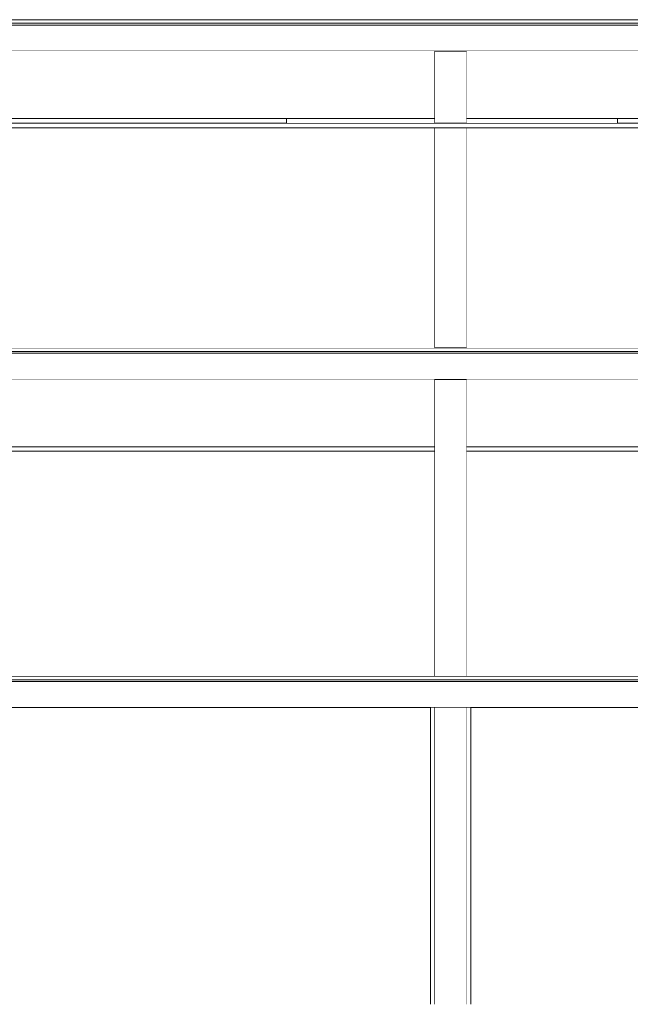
# Model space of a CAD drawing. Header units: millimetres. Extents: x -30280 to 132640, y -81242 to 8968.
# Tile 35 of 46: x 62734 to 69530, y -81242 to -70292. Entities that reach past the tile are written whole.
import ezdxf

# ---------------------------------------------------------------- set-up
doc = ezdxf.new("R2010")
doc.units = ezdxf.units.MM
doc.header["$MEASUREMENT"] = 0
doc.linetypes.add('Wipeout_Contour', pattern=[1000, 0, -1000])
for name, color, linetype in [('07_CR_Cel Ras pladur', 7, 'Continuous'), ('09_EI_Mobiliari general', 7, 'Continuous'), ('10_ESTR_Fotjats', 7, 'Continuous'), ('10_ESTR_Pilars', 7, 'Continuous'), ('Demolido_08_Envans', 7, 'Continuous'), ('Demolido_12_FAÇ_Façana', 7, 'Continuous')]:
    doc.layers.add(name, color=color, linetype=linetype)
for name, color, linetype, lineweight in [('07_CR_Cel Ras pladur_Pluma_Nº__1', 7, 'Continuous', 5), ('09_EI_Mobiliari general_Pluma_Nº__88', 7, 'Continuous', 5), ('10_ESTR_Fotjats_Pluma_Nº__1', 7, 'Continuous', 5), ('10_ESTR_Pilars_Pluma_Nº__88', 7, 'Continuous', 5), ('Demolido_08_Envans_Pluma_Nº__47', 7, 'Continuous', 20), ('Demolido_12_FAÇ_Façana_Pluma_Nº__47', 7, 'Continuous', 20)]:
    doc.layers.add(name, color=color, linetype=linetype, lineweight=lineweight)
doc.layers.add('07_CR_Cel Ras pladur_Pluma_Nº__102', color=7, linetype='Continuous', lineweight=5, true_color=0xcccccc)

# ---------------------------------------------------------------- blocks, each defined once
blk = doc.blocks.new('Elem Sección_13_1', base_point=(60316, -77592))
at = {"layer": '10_ESTR_Fotjats_Pluma_Nº__1', "color": 7, "linetype": 'Continuous', "lineweight": 5}
for p, q in [((80595, -77632), (55969, -77632)), ((80595, -77652), (55969, -77652)), ((80595, -77942), (56452, -77942))]:
    blk.add_line(p, q, dxfattribs=at)
at = {"layer": '10_ESTR_Fotjats_Pluma_Nº__1', "color": 7, "linetype": 'Continuous', "lineweight": 5, "flags": 128}
blk.add_lwpolyline([(77555, -77592), (69845, -77592), (69805, -77592), (58615, -77592)], dxfattribs=at)
blk = doc.blocks.new('Elem Sección_16_1', base_point=(60316, -77592))
at = {"color": 254, "linetype": 'Wipeout_Contour', "lineweight": 0, "ltscale": 406521.411204}
blk.add_wipeout([(67350, -74292), (67350, -77592), (67710, -77592), (67710, -74292)], dxfattribs=at).dxf.layer = '10_ESTR_Pilars'
at = {"layer": '10_ESTR_Pilars_Pluma_Nº__88', "color": 7, "linetype": 'Continuous', "lineweight": 5}
for p, q in [((67350, -77592), (67350, -74292)), ((67710, -77592), (67710, -74292))]:
    blk.add_line(p, q, dxfattribs=at)
blk = doc.blocks.new('Elem Sección_20_1', base_point=(60316, -77592))
at = {"color": 254, "linetype": 'Wipeout_Contour', "lineweight": 0, "ltscale": 392068.877323}
blk.add_wipeout([(67350, -71442), (67710, -71442), (67710, -70642), (67350, -70642)], dxfattribs=at).dxf.layer = '10_ESTR_Pilars'
at = {"color": 254, "linetype": 'Wipeout_Contour', "lineweight": 0, "ltscale": 396968.695519}
blk.add_wipeout([(67350, -71495), (67350, -73942), (67710, -73942), (67710, -71495)], dxfattribs=at).dxf.layer = '10_ESTR_Pilars'
at = {"layer": '10_ESTR_Pilars_Pluma_Nº__88', "color": 7, "linetype": 'Continuous', "lineweight": 5}
for p, q in [((67350, -71442), (67350, -70642)), ((67710, -71442), (67710, -70642)), ((67350, -73942), (67350, -71495)), ((67710, -73942), (67710, -71495))]:
    blk.add_line(p, q, dxfattribs=at)
blk = doc.blocks.new('Elem Sección_25_1', base_point=(60316, -77592))
at = {"color": 254, "linetype": 'Wipeout_Contour', "lineweight": 0, "ltscale": 417542.687967}
blk.add_wipeout([(67350, -77942), (67350, -81242), (67710, -81242), (67710, -77942)], dxfattribs=at).dxf.layer = '09_EI_Mobiliari general'
at = {"layer": '09_EI_Mobiliari general_Pluma_Nº__88', "color": 7, "linetype": 'Continuous', "lineweight": 5}
for p, q in [((67350, -81242), (67350, -77942)), ((67710, -81242), (67710, -77942))]:
    blk.add_line(p, q, dxfattribs=at)
blk = doc.blocks.new('Elem Sección_26_1', base_point=(60316, -77592))
at = {"color": 254, "linetype": 'Wipeout_Contour', "lineweight": 0, "ltscale": 417018.702316}
blk.add_wipeout([(67305, -77942), (67305, -81242), (67350, -81242), (67350, -77942)], dxfattribs=at).dxf.layer = '09_EI_Mobiliari general'
at = {"color": 254, "linetype": 'Wipeout_Contour', "lineweight": 0, "ltscale": 418066.873332}
blk.add_wipeout([(67755, -77942), (67710, -77942), (67710, -81242), (67755, -81242)], dxfattribs=at).dxf.layer = '09_EI_Mobiliari general'
at = {"layer": '09_EI_Mobiliari general_Pluma_Nº__88', "color": 7, "linetype": 'Continuous', "lineweight": 5}
for p, q in [((67305, -81242), (67305, -77942)), ((67755, -81242), (67755, -77942))]:
    blk.add_line(p, q, dxfattribs=at)
blk = doc.blocks.new('Elem Sección_29_1', base_point=(60316, -77592))
at = {"layer": '10_ESTR_Fotjats_Pluma_Nº__1', "color": 7, "linetype": 'Continuous', "lineweight": 5}
for p, q in [((69815, -73982), (58695, -73982)), ((69815, -74002), (58695, -74002)), ((69805, -74292), (58705, -74292))]:
    blk.add_line(p, q, dxfattribs=at)
at = {"layer": '10_ESTR_Fotjats_Pluma_Nº__1', "color": 7, "linetype": 'Continuous', "lineweight": 5, "flags": 128}
blk.add_lwpolyline([(69815, -73942), (69730, -73942), (69690, -73942), (58695, -73942)], dxfattribs=at)
blk = doc.blocks.new('Elem Sección_30_1', base_point=(60316, -77592))
at = {"layer": '10_ESTR_Fotjats_Pluma_Nº__1', "color": 7, "linetype": 'Continuous', "lineweight": 5}
for p, q in [((69700, -70292), (58306, -70292)), ((69700, -70332), (58306, -70332)), ((69700, -70352), (58306, -70352)), ((69690, -70642), (58316, -70642))]:
    blk.add_line(p, q, dxfattribs=at)
blk = doc.blocks.new('Elem Sección_39_1', base_point=(60316, -77592))
at = {"color": 254, "linetype": 'Wipeout_Contour', "lineweight": 0, "ltscale": 384672.351143}
blk.add_wipeout([(58695, -75092), (61505, -75092), (61505, -75042), (58695, -75042)], dxfattribs=at).dxf.layer = 'Demolido_08_Envans'
at = {"color": 254, "linetype": 'Wipeout_Contour', "lineweight": 0, "ltscale": 396367.522403}
blk.add_wipeout([(61955, -75092), (67350, -75092), (67350, -75042), (61955, -75042)], dxfattribs=at).dxf.layer = 'Demolido_08_Envans'
at = {"color": 254, "linetype": 'Wipeout_Contour', "lineweight": 0, "ltscale": 407214.081647}
blk.add_wipeout([(67710, -75092), (69815, -75092), (69815, -75042), (67710, -75042)], dxfattribs=at).dxf.layer = 'Demolido_08_Envans'
at = {"color": 254, "linetype": 'Wipeout_Contour', "lineweight": 0, "ltscale": 388691.233352}
blk.add_wipeout([(58705, -77592), (61505, -77592), (61505, -75092), (58705, -75092)], dxfattribs=at).dxf.layer = 'Demolido_08_Envans'
at = {"color": 254, "linetype": 'Wipeout_Contour', "lineweight": 0, "ltscale": 400260.379483}
blk.add_wipeout([(61956, -75092), (61956, -77592), (67350, -77592), (67350, -75092)], dxfattribs=at).dxf.layer = 'Demolido_08_Envans'
at = {"color": 254, "linetype": 'Wipeout_Contour', "lineweight": 0, "ltscale": 410989.442658}
blk.add_wipeout([(69805, -75092), (67710, -75092), (67710, -77592), (69805, -77592)], dxfattribs=at).dxf.layer = 'Demolido_08_Envans'
at = {"color": 254, "linetype": 'Wipeout_Contour', "lineweight": 0, "ltscale": 383438.126739}
blk.add_wipeout([(58705, -74292), (58705, -75042), (61505, -75042), (61505, -74292)], dxfattribs=at).dxf.layer = 'Demolido_08_Envans'
at = {"color": 254, "linetype": 'Wipeout_Contour', "lineweight": 0, "ltscale": 395158.926271}
blk.add_wipeout([(61956, -74292), (61956, -75042), (67350, -75042), (67350, -74292)], dxfattribs=at).dxf.layer = 'Demolido_08_Envans'
at = {"color": 254, "linetype": 'Wipeout_Contour', "lineweight": 0, "ltscale": 406023.272201}
blk.add_wipeout([(67710, -74292), (67710, -75042), (69805, -75042), (69805, -74292)], dxfattribs=at).dxf.layer = 'Demolido_08_Envans'
at = {"layer": 'Demolido_08_Envans_Pluma_Nº__47', "color": 7, "linetype": 'Continuous', "lineweight": 20}
for p, q in [((58705, -75042), (61505, -75042)), ((58705, -75092), (61505, -75092)), ((61956, -75042), (67350, -75042)), ((61956, -75092), (67350, -75092)), ((67710, -75042), (69805, -75042)), ((67710, -75092), (69805, -75092))]:
    blk.add_line(p, q, dxfattribs=at)
blk = doc.blocks.new('Elem Sección_54_1', base_point=(60316, -77592))
at = {"color": 254, "linetype": 'Wipeout_Contour', "lineweight": 0, "ltscale": 557487.638784}
blk.add_wipeout([(58306, -71442), (58615, -71442), (61360, -71442), (61360, -71392), (58615, -71392), (58306, -71392)], dxfattribs=at).dxf.layer = 'Demolido_12_FAÇ_Façana'
at = {"color": 254, "linetype": 'Wipeout_Contour', "lineweight": 0, "ltscale": 376821.792597}
blk.add_wipeout([(61430, -71442), (61440, -71442), (61440, -71392), (61430, -71392)], dxfattribs=at).dxf.layer = 'Demolido_12_FAÇ_Façana'
at = {"color": 254, "linetype": 'Wipeout_Contour', "lineweight": 0, "ltscale": 383179.395898}
blk.add_wipeout([(61955, -71442), (65705, -71442), (65705, -71392), (61955, -71392)], dxfattribs=at).dxf.layer = 'Demolido_12_FAÇ_Façana'
at = {"color": 254, "linetype": 'Wipeout_Contour', "lineweight": 0, "ltscale": 398735.674549}
blk.add_wipeout([(69700, -71392), (69389, -71392), (69389, -71442), (69700, -71442)], dxfattribs=at).dxf.layer = 'Demolido_12_FAÇ_Façana'
at = {"color": 254, "linetype": 'Wipeout_Contour', "lineweight": 0, "ltscale": 371480.386068}
blk.add_wipeout([(58316, -71392), (61350, -71392), (61350, -70642), (58316, -70642)], dxfattribs=at).dxf.layer = 'Demolido_12_FAÇ_Façana'
at = {"color": 254, "linetype": 'Wipeout_Contour', "lineweight": 0, "ltscale": 384237.894754}
blk.add_wipeout([(61955, -71392), (67350, -71392), (67350, -70642), (61955, -70642)], dxfattribs=at).dxf.layer = 'Demolido_12_FAÇ_Façana'
at = {"color": 254, "linetype": 'Wipeout_Contour', "lineweight": 0, "ltscale": 395245.624458}
blk.add_wipeout([(67710, -70642), (67710, -71392), (69690, -71392), (69690, -70642)], dxfattribs=at).dxf.layer = 'Demolido_12_FAÇ_Façana'
at = {"color": 254, "linetype": 'Wipeout_Contour', "lineweight": 0, "ltscale": 654305.965206}
blk.add_wipeout([(61350, -71495), (58316, -71495), (58316, -71805), (58335, -71805), (58335, -71855), (58335, -73942), (61350, -73942)], dxfattribs=at).dxf.layer = 'Demolido_12_FAÇ_Façana'
at = {"color": 254, "linetype": 'Wipeout_Contour', "lineweight": 0, "ltscale": 389310.605341}
blk.add_wipeout([(61955, -73942), (67350, -73942), (67350, -71495), (61955, -71495)], dxfattribs=at).dxf.layer = 'Demolido_12_FAÇ_Façana'
at = {"color": 254, "linetype": 'Wipeout_Contour', "lineweight": 0, "ltscale": 700362.740646}
blk.add_wipeout([(67710, -71495), (67710, -73942), (69671, -73942), (69671, -71855), (69671, -71805), (69690, -71805), (69690, -71495)], dxfattribs=at).dxf.layer = 'Demolido_12_FAÇ_Façana'
at = {"layer": 'Demolido_12_FAÇ_Façana_Pluma_Nº__47', "color": 7, "linetype": 'Continuous', "lineweight": 20}
for p, q in [((58316, -71392), (61350, -71392)), ((61955, -71392), (65705, -71392)), ((69389, -71392), (69690, -71392))]:
    blk.add_line(p, q, dxfattribs=at)
blk = doc.blocks.new('Elem Sección_63_1', base_point=(60316, -77592))
at = {"layer": '07_CR_Cel Ras pladur_Pluma_Nº__1', "color": 7, "linetype": 'Continuous', "lineweight": 5}
for p, q in [((69690, -71442), (58316, -71442)), ((69690, -71495), (58316, -71495))]:
    blk.add_line(p, q, dxfattribs=at)
blk = doc.blocks.new('Elem Sección_65_1', base_point=(60316, -77592))
at = {"color": 254, "linetype": 'Wipeout_Contour', "lineweight": 0, "ltscale": 390419.227318}
blk.add_wipeout([(65705, -71392), (65705, -71442), (67350, -71442), (67350, -71392)], dxfattribs=at).dxf.layer = '07_CR_Cel Ras pladur'
at = {"color": 254, "linetype": 'Wipeout_Contour', "lineweight": 0, "ltscale": 395976.467622}
blk.add_wipeout([(67710, -71392), (67710, -71442), (69389, -71442), (69389, -71392)], dxfattribs=at).dxf.layer = '07_CR_Cel Ras pladur'
at = {"layer": '07_CR_Cel Ras pladur_Pluma_Nº__102', "color": 254, "linetype": 'Continuous', "lineweight": 5, "true_color": 0xcccccc}
for p, q in [((65705, -71392), (67350, -71392)), ((65705, -71442), (65705, -71392)), ((67710, -71392), (69389, -71392)), ((69389, -71442), (69389, -71392))]:
    blk.add_line(p, q, dxfattribs=at)

msp = doc.modelspace()

# ---------------------------------------------------------------- block references
at = {"layer": '10_ESTR_Fotjats', "lineweight": 0}
msp.add_blockref('Elem Sección_13_1', (60315.746, -77592.372), dxfattribs=at)
at = {"layer": '10_ESTR_Pilars', "lineweight": 0}
msp.add_blockref('Elem Sección_20_1', (60315.746, -77592.372), dxfattribs=at)

# ---------------------------------------------------------------- next in the draw order: block references
at = {"layer": '09_EI_Mobiliari general', "lineweight": 0}
msp.add_blockref('Elem Sección_25_1', (60315.746, -77592.372), dxfattribs=at)
at = {"layer": '10_ESTR_Fotjats', "lineweight": 0}
msp.add_blockref('Elem Sección_30_1', (60315.746, -77592.372), dxfattribs=at)
at = {"layer": '10_ESTR_Pilars', "lineweight": 0}
msp.add_blockref('Elem Sección_16_1', (60315.746, -77592.372), dxfattribs=at)

# ---------------------------------------------------------------- next in the draw order: block references
at = {"layer": '09_EI_Mobiliari general', "lineweight": 0}
msp.add_blockref('Elem Sección_26_1', (60315.746, -77592.372), dxfattribs=at)
at = {"layer": '10_ESTR_Fotjats', "lineweight": 0}
msp.add_blockref('Elem Sección_29_1', (60315.746, -77592.372), dxfattribs=at)

# ---------------------------------------------------------------- next in the draw order: block references
at = {"layer": 'Demolido_08_Envans', "lineweight": 0}
msp.add_blockref('Elem Sección_39_1', (60315.746, -77592.372), dxfattribs=at)
at = {"layer": 'Demolido_12_FAÇ_Façana', "lineweight": 0}
msp.add_blockref('Elem Sección_54_1', (60315.746, -77592.372), dxfattribs=at)

# ---------------------------------------------------------------- next in the draw order: block references
at = {"layer": '07_CR_Cel Ras pladur', "lineweight": 0}
msp.add_blockref('Elem Sección_63_1', (60315.746, -77592.372), dxfattribs=at)

# ---------------------------------------------------------------- next in the draw order: block references
msp.add_blockref('Elem Sección_65_1', (60315.746, -77592.372), dxfattribs=at)

doc.saveas('drawing.dxf')
